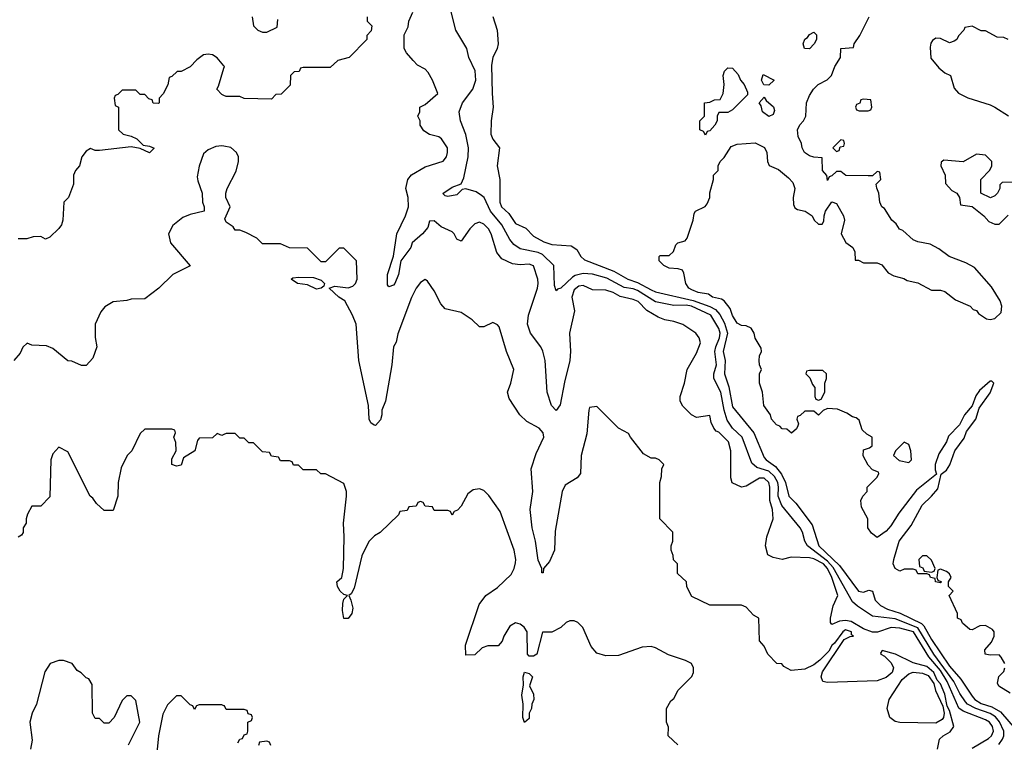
# Model space of a CAD drawing. Header units: inches. Extents: x 2380053 to 2584298, y 380219 to 546618.
# Tile 108 of 256: x 2429096 to 2433453, y 462201 to 465397. Entities that reach past the tile are written whole.
import ezdxf

# ---------------------------------------------------------------- set-up
doc = ezdxf.new("R2010")
doc.units = ezdxf.units.IN
doc.header["$MEASUREMENT"] = 0
doc.layers.add('C4426', color=7, linetype='Continuous')
doc.layers.add('C4436', color=7, linetype='Continuous')

msp = doc.modelspace()

# ---------------------------------------------------------------- linework, layer by layer
at = {"layer": 'C4426', "color": 2}
for points, elevation in [([(2430000, 465192.4), (2429970, 465228.7), (2429950, 465242), (2429930, 465244), (2429910, 465242), (2429879.8, 465220.2), (2429850, 465188), (2429810, 465168), (2429792.7, 465167.3), (2429770, 465146), (2429758, 465142), (2429751.6, 465108.4), (2429731.6, 465068.4), (2429714, 465050), (2429714, 465030), (2429710, 465026), (2429687.3, 465027.3), (2429682, 465042), (2429667.3, 465047.3), (2429650, 465066), (2429630, 465066), (2429610, 465086), (2429550, 465086), (2429530, 465066), (2429518, 465062), (2429514, 465050), (2429518, 465018), (2429534, 465010), (2429534, 464910), (2429554, 464890), (2429590, 464882), (2429614, 464870), (2429642, 464842), (2429670, 464838), (2429691.6, 464828.4), (2429670, 464808.7), (2429630, 464828), (2429590, 464835.3), (2429450, 464818), (2429430, 464818), (2429410, 464828), (2429390, 464815.3), (2429371, 464790), (2429360.7, 464750), (2429342.8, 464730), (2429334.8, 464710), (2429334, 464670), (2429312, 464610), (2429292, 464590), (2429287.3, 464510), (2429280.7, 464490), (2429270, 464474), (2429230, 464435.3), (2429210, 464426), (2429190, 464438), (2429156.4, 464436.4), (2429128.4, 464428.4), (2429090, 464428)], 54), ([(2430000, 465062), (2429990, 465066), (2429968.7, 465090), (2429976.4, 465103.6), (2430000, 465183.2)], 54), ([(2430000, 464837.5), (2429990, 464839.3), (2429964, 464836), (2429930, 464821.2), (2429910, 464804), (2429890, 464748.7), (2429882, 464702), (2429883.7, 464683.7), (2429904, 464630), (2429904.7, 464590), (2429912, 464570), (2429912, 464550), (2429850, 464536), (2429817.5, 464522.5), (2429773.2, 464486.8), (2429754.8, 464450), (2429762.8, 464410), (2429851.1, 464308.9), (2429774, 464270), (2429712, 464210), (2429650, 464162), (2429590, 464161.2), (2429570, 464155.1), (2429510.5, 464149.5), (2429472.7, 464127.3), (2429454.9, 464105.1), (2429430.7, 464050), (2429430.9, 463990.9), (2429438, 463950), (2429419.8, 463900.2), (2429390, 463868), (2429370, 463868), (2429327.3, 463887.3), (2429310, 463888), (2429243.1, 463943.1), (2429214.6, 463954.6), (2429150, 463958), (2429130, 463966), (2429110, 463948), (2429098.5, 463921.5), (2429071, 463890)], 58), ([(2430000, 463562), (2429990, 463558), (2429970, 463566), (2429950, 463548), (2429890, 463546), (2429883.6, 463536.4), (2429871.3, 463490), (2429821, 463459), (2429810, 463426), (2429790, 463422), (2429769, 463430), (2429770, 463454), (2429788, 463490), (2429787.3, 463527.3), (2429778, 463550), (2429786, 463570), (2429782, 463582), (2429770, 463586), (2429650, 463586), (2429630, 463566), (2429592, 463490), (2429572, 463470), (2429545.4, 463414.6), (2429531.3, 463350), (2429530.9, 463289.1), (2429510, 463226), (2429470, 463226), (2429436.4, 463256.4), (2429420.4, 463280.4), (2429408, 463290), (2429310, 463486), (2429270, 463506), (2429243.6, 463476.4), (2429234, 463450), (2429230, 463286), (2429190, 463246), (2429150, 463246), (2429131.3, 463210), (2429124.7, 463190), (2429124.7, 463170), (2429112, 463150), (2429111.1, 463128.9), (2429103.6, 463116.4), (2429090, 463108)], 62), ([(2429578, 462190), (2429628, 462290), (2429610, 462386), (2429590, 462406), (2429570, 462406), (2429550, 462386), (2429514, 462310), (2429490, 462286), (2429470, 462286), (2429450, 462306), (2429430, 462306), (2429418, 462330), (2429416.4, 462456.4), (2429402, 462482), (2429390, 462486), (2429368.4, 462508.4), (2429350, 462518), (2429328.7, 462548.7), (2429290, 462562), (2429270, 462562), (2429231.1, 462548.9), (2429207.5, 462512.5), (2429170.8, 462370), (2429150.9, 462329.1), (2429141, 462290), (2429151.3, 462210), (2429144.7, 462170)], 66), ([(2430000, 462362.7), (2429990, 462366), (2429890, 462366), (2429878, 462362), (2429870, 462346), (2429862, 462362), (2429850, 462366), (2429810, 462406), (2429790, 462406), (2429750, 462366), (2429730, 462326), (2429711.1, 462228.9), (2429701, 462139)], 66)]:
    msp.add_lwpolyline(points, dxfattribs=dict(at, elevation=elevation))
at = {"layer": 'C4436', "color": 2}
for points, elevation in [([(2433310, 462175.5), (2433382.5, 462217.5), (2433395.8, 462230), (2433404.8, 462250), (2433401, 462270), (2433386.3, 462290), (2433370, 462300.9), (2433270, 462339.2), (2433251.5, 462351.5), (2433199.9, 462470), (2433170, 462518.5), (2433118.2, 462578.2), (2433050.8, 462690), (2432990, 462706), (2432952, 462708), (2432892.1, 462687.9), (2432870, 462688.3), (2432830, 462703.1), (2432775.1, 462735.1), (2432750, 462739.8), (2432723.6, 462736.4), (2432690, 462722), (2432684, 462730), (2432684, 462750), (2432695.1, 462804.9), (2432715.6, 462850), (2432690, 462929.4), (2432670.6, 462970), (2432652.3, 462990), (2432610, 463012.8), (2432590, 463017.4), (2432510, 463019), (2432470, 463008.7), (2432430, 463018), (2432406, 463030), (2432395.3, 463070), (2432401.2, 463110), (2432429.3, 463190), (2432426.6, 463230), (2432415.1, 463270), (2432415.6, 463330), (2432410.9, 463350), (2432390, 463369.6), (2432370, 463369.6), (2432310, 463333.2), (2432290, 463329.2), (2432248.9, 463348.9), (2432242, 463370), (2432242, 463490), (2432232.3, 463530), (2432190, 463572.7), (2432177.2, 463577.2), (2432168, 463590), (2432155.3, 463615.3), (2432150, 463646), (2432090, 463638), (2432068.9, 463648.9), (2432030, 463688), (2432018, 463710), (2432019, 463730), (2432037.2, 463790), (2432049.2, 463850), (2432090, 463922), (2432108.4, 463968.4), (2432102, 463990), (2432088, 464010), (2432030, 464048.7), (2431990, 464062), (2431950, 464069), (2431921.5, 464081.5), (2431871.2, 464111.2), (2431832, 464150), (2431810, 464159.6), (2431752.9, 464172.9), (2431722.7, 464190), (2431690, 464200.5), (2431630, 464201.6), (2431590, 464221.6), (2431570, 464218.7), (2431550, 464202), (2431538.7, 464170), (2431550.4, 464110), (2431528.7, 464010), (2431533, 463930), (2431530.6, 463890), (2431506, 463794), (2431487.1, 463692.9), (2431470, 463668.7), (2431449.4, 463690), (2431429.5, 463749.5), (2431420.7, 463890), (2431411.4, 463931.4), (2431402.7, 463950), (2431356, 464010), (2431342.7, 464050), (2431347, 464090), (2431387, 464210), (2431389.5, 464230), (2431389.4, 464250), (2431370, 464308), (2431350, 464316), (2431310, 464312), (2431277, 464317), (2431230, 464339), (2431207.8, 464367.8), (2431182.9, 464450), (2431170, 464472.7), (2431150, 464492.3), (2431130, 464501.2), (2431110, 464494), (2431088.1, 464471.9), (2431050, 464418), (2431030, 464426), (2431019, 464450), (2431010, 464459), (2430961.2, 464481.2), (2430930, 464508), (2430910, 464506), (2430902, 464478), (2430879.1, 464450), (2430833.4, 464410), (2430827.3, 464390), (2430782.8, 464330), (2430772.2, 464270), (2430755.5, 464230), (2430750, 464222.7), (2430730, 464215.3), (2430723.7, 464223.7), (2430723.7, 464270), (2430749.5, 464350.5), (2430765.2, 464450), (2430803.7, 464530), (2430817, 464570), (2430815.1, 464610), (2430805.2, 464650), (2430814, 464690), (2430829.5, 464710.5), (2430890, 464746.8), (2430969.3, 464770.7), (2430984, 464790), (2430989, 464810), (2430989, 464830), (2430962, 464870), (2430950, 464879), (2430910, 464888.7), (2430884.7, 464904.7), (2430868, 464930), (2430868, 464950), (2430858, 464970), (2430866, 464990), (2430866, 465010), (2430890, 465022), (2430946, 465070), (2430922, 465130), (2430903.1, 465163.1), (2430890, 465178), (2430856.4, 465196.4), (2430836.4, 465216.4), (2430808, 465250), (2430798, 465270), (2430798, 465330), (2430814.6, 465365.4), (2430818, 465390), (2430835.3, 465430)], 54), ([(2433428.8, 462191.2), (2433444.9, 462215.1), (2433451.1, 462230), (2433450.9, 462250), (2433431.9, 462292), (2433413.1, 462313.1), (2433390, 462328.9), (2433326.3, 462350), (2433290, 462369.8), (2433280.2, 462380.2), (2433256.1, 462416.1), (2433229.8, 462470), (2433141.3, 462590), (2433070, 462707.4), (2432970, 462747.3), (2432870, 462758.7), (2432802.5, 462802.5), (2432781.6, 462821.6), (2432694.7, 462974.7), (2432670, 463002.5), (2432581.7, 463070), (2432569.7, 463090), (2432559.7, 463130), (2432549.6, 463150), (2432468.6, 463248.6), (2432452.5, 463290), (2432453.8, 463330), (2432449.8, 463350), (2432436.2, 463376.2), (2432410, 463400.3), (2432357, 463417), (2432335.9, 463435.9), (2432292.6, 463550), (2432250.7, 463590.7), (2432225.8, 463625.8), (2432212.4, 463670), (2432198.2, 463750), (2432166.9, 463810), (2432167.3, 463830), (2432178.9, 463870), (2432172.3, 463930), (2432175.7, 463950), (2432192.9, 463990), (2432195.2, 464010), (2432190, 464031.5), (2432154.5, 464090), (2432069.3, 464130), (2432045.6, 464134.4), (2431990, 464132.8), (2431910, 464149.8), (2431830, 464198.9), (2431810, 464207), (2431770, 464212.9), (2431694.3, 464254.3), (2431630, 464271.9), (2431590, 464275), (2431554.6, 464265.4), (2431541.7, 464258.3), (2431490, 464209.2), (2431475.3, 464204.7), (2431470, 464198), (2431462, 464222), (2431459.6, 464310), (2431410, 464358.2), (2431390, 464366.8), (2431310, 464383), (2431282, 464402), (2431264.1, 464424.1), (2431229.7, 464490), (2431179.1, 464550), (2431151.1, 464610), (2431140, 464620), (2431115.2, 464635.2), (2431070, 464649.5), (2431053.4, 464646.6), (2431030, 464622), (2430990, 464615.3), (2430978, 464618), (2430968.4, 464628.4), (2431010, 464656), (2431048.9, 464671.1), (2431062, 464698), (2431080.7, 464790), (2431081.6, 464830), (2431069.6, 464889.6), (2431046, 464950), (2431041.2, 464990), (2431056, 465030), (2431100.9, 465090), (2431114, 465130), (2431111.5, 465171.5), (2431084, 465230), (2431074, 465270), (2431025.2, 465350), (2431001.2, 465450)], 50), ([(2430634, 465410), (2430634, 465390), (2430654, 465370), (2430651.6, 465348.4), (2430632.7, 465327.3), (2430632, 465310), (2430554, 465230), (2430503.6, 465216.4), (2430470, 465186), (2430350, 465186), (2430338, 465182), (2430332.7, 465167.3), (2430310, 465166), (2430294, 465150), (2430292.7, 465107.3), (2430252.7, 465067.3), (2430230, 465066), (2430210, 465046), (2430090, 465048), (2430070, 465058), (2430010, 465058), (2430000, 465062)], 54), ([(2430124.7, 465410), (2430131.3, 465370), (2430150, 465351.3), (2430170, 465342), (2430190, 465342), (2430235.3, 465364.7), (2430238, 465398)], 54), ([(2431189.1, 465410.9), (2431209.3, 465350), (2431213.2, 465290), (2431209.3, 465270), (2431189.6, 465230), (2431184.4, 465195.6), (2431186.3, 465070), (2431191.8, 465010), (2431182, 464950), (2431181.2, 464890), (2431190, 464868.7), (2431219, 464830), (2431209, 464750), (2431221.2, 464690), (2431220.7, 464590), (2431227.6, 464570), (2431260.1, 464540.1), (2431290, 464496), (2431335.5, 464475.5), (2431370, 464439), (2431414.8, 464414.8), (2431450, 464402.7), (2431536.5, 464396.5), (2431561.2, 464381.2), (2431579, 464350), (2431595.5, 464335.5), (2431725.4, 464285.4), (2431787, 464250), (2431830, 464235), (2431890, 464202.7), (2431910, 464194), (2432075.4, 464155.4), (2432150, 464129), (2432175.4, 464115.4), (2432193.6, 464093.6), (2432214.2, 464054.2), (2432228.1, 464010), (2432208.8, 463930), (2432216.8, 463890), (2432215.1, 463830), (2432233.1, 463773.1), (2432250, 463685.2), (2432344.7, 463570), (2432390, 463461.2), (2432399.3, 463450), (2432440.9, 463420.9), (2432467.2, 463387.2), (2432483.8, 463350), (2432499.6, 463290), (2432530, 463258), (2432602, 463162), (2432631.5, 463070), (2432723, 462983), (2432807.3, 462870), (2432830, 462865.1), (2432853.2, 462873.2), (2432869.3, 462869.3), (2432880.5, 462830), (2432905.4, 462805.4), (2432935.1, 462790), (2432992.4, 462772.4), (2433085.8, 462725.8), (2433096, 462716), (2433130, 462655.1), (2433210, 462538.3), (2433259.6, 462479.6), (2433310, 462404.7), (2433322.6, 462390), (2433350, 462372.1), (2433397.3, 462357.3), (2433435.8, 462335.8), (2433500.4, 462260.4)], 46), ([(2433455.3, 462550), (2433438, 462578), (2433430, 462588), (2433390, 462586), (2433368, 462590), (2433366, 462610), (2433396.4, 462643.6), (2433408, 462670), (2433408, 462690), (2433400.4, 462700.4), (2433370, 462718), (2433343.6, 462716.4), (2433310, 462698), (2433300.4, 462700.4), (2433267.3, 462727.3), (2433262, 462742), (2433246, 462750), (2433246, 462770), (2433208.7, 462850), (2433226, 462870), (2433206, 462890), (2433206, 462910), (2433218, 462930), (2433210, 462946), (2433196.4, 462956.4), (2433170, 462966), (2433158, 462962), (2433154, 462930), (2433158, 462918), (2433174, 462910), (2433170, 462906), (2433148, 462910), (2433146, 462926), (2433126, 462930), (2433122, 462942), (2433110, 462946), (2433070, 462946), (2433062, 462962), (2433050, 462966), (2433010, 462966), (2432990, 462958), (2432969.5, 462969.5), (2432960.9, 462990), (2432963.7, 463010), (2432987, 463090), (2433040.7, 463159.3), (2433089.7, 463250.3), (2433131.1, 463288.9), (2433157.7, 463322.3), (2433173.2, 463386.8), (2433196.1, 463403.9), (2433211.2, 463428.8), (2433234, 463490), (2433274.5, 463545.5), (2433285.1, 463574.9), (2433326, 463630), (2433340.7, 463679.3), (2433390, 463746), (2433406, 463790), (2433398, 463798), (2433390, 463798), (2433343.5, 463756.5), (2433326, 463734), (2433310.9, 463689.1), (2433276, 463650), (2433254.9, 463605.1), (2433205.2, 463554.8), (2433197.3, 463530), (2433163, 463477), (2433146, 463430), (2433146.4, 463406.4), (2433152.7, 463387.3), (2433063.4, 463316.6), (2432985.2, 463214.8), (2432950, 463159), (2432930, 463135.3), (2432890, 463106), (2432865.6, 463125.6), (2432848.7, 463150), (2432848, 463190), (2432820.4, 463240.4), (2432818, 463270), (2432826, 463290), (2432846, 463310), (2432846, 463330), (2432890, 463374), (2432898, 463390), (2432895.3, 463395.3), (2432870, 463406), (2432850, 463426), (2432828.4, 463468.4), (2432830, 463494), (2432856.4, 463503.6), (2432867.3, 463512.7), (2432868, 463550), (2432844, 463564), (2432823.1, 463583.1), (2432810, 463626), (2432796.4, 463636.4), (2432780.4, 463640.4), (2432756.4, 463656.4), (2432714.6, 463674.6), (2432670, 463678), (2432651.6, 463668.4), (2432630, 463648), (2432610, 463666), (2432570, 463666), (2432550, 463646), (2432538, 463642), (2432534, 463630), (2432542, 463610), (2432539.6, 463600.4), (2432532.7, 463587.3), (2432511.6, 463568.4), (2432490, 463586), (2432470, 463588), (2432459, 463599), (2432444.7, 463604.7), (2432422, 463630), (2432418, 463650), (2432388.9, 463691.1), (2432382, 463750), (2432368.7, 463790), (2432368.7, 463830), (2432378, 463850), (2432368.7, 463870), (2432368, 463890), (2432368.7, 463910), (2432378, 463930), (2432376.4, 463943.6), (2432350, 463988), (2432345.2, 464010), (2432332.5, 464032.5), (2432310, 464042.7), (2432290, 464043.7), (2432270, 464054), (2432250, 464088.7), (2432240.2, 464120.2), (2432213.6, 464153.6), (2432201.2, 464161.2), (2432162, 464170), (2432143.2, 464183.2), (2432098, 464190), (2432070, 464202), (2432057.2, 464210), (2432044, 464230), (2432035.3, 464275.3), (2432028.7, 464288.7), (2432010, 464295.3), (2431970, 464298), (2431946, 464310), (2431926, 464330), (2431926, 464350), (2431930, 464354), (2431970, 464354), (2431988.4, 464371.6), (2431999, 464401), (2432008, 464410), (2432040.4, 464419.6), (2432049.2, 464430.8), (2432075.3, 464510), (2432080.4, 464539.6), (2432086, 464550), (2432128.9, 464571.1), (2432138, 464582), (2432149, 464610), (2432149.3, 464630.7), (2432166, 464690), (2432166, 464710), (2432186, 464730), (2432186, 464750), (2432195.3, 464770), (2432212.7, 464787.3), (2432243.7, 464836.3), (2432270, 464846), (2432350, 464852), (2432391.6, 464831.6), (2432402, 464810), (2432404.7, 464770), (2432411.6, 464751.6), (2432453.7, 464733.7), (2432498, 464698), (2432516.8, 464676.8), (2432526, 464650), (2432518, 464610), (2432519.6, 464579.6), (2432525.4, 464565.4), (2432536.9, 464556.9), (2432572, 464550), (2432602, 464530), (2432612, 464510), (2432630, 464492), (2432647.3, 464492.7), (2432654.6, 464505.4), (2432655.3, 464530), (2432662, 464550), (2432689.1, 464590.9), (2432710, 464584.7), (2432741, 464530), (2432746, 464510), (2432731.3, 464450), (2432750.9, 464410.9), (2432782, 464390), (2432791, 464370), (2432792.7, 464332.7), (2432807.3, 464332.7), (2432830, 464322), (2432890, 464322), (2432910, 464312), (2432938, 464278), (2432963.6, 464263.6), (2433008.4, 464251.6), (2433022.8, 464242.8), (2433070, 464233.4), (2433130, 464201), (2433170, 464201), (2433190, 464194.8), (2433237.3, 464157.3), (2433302, 464130), (2433315.3, 464115.3), (2433330, 464110.8), (2433338, 464098), (2433374.4, 464074.4), (2433390, 464070.8), (2433410, 464076), (2433438, 464102), (2433442, 464130), (2433433.6, 464153.6), (2433396, 464216), (2433321.2, 464301.2), (2433282, 464322), (2433208.7, 464350), (2433163.1, 464383.1), (2433124, 464404), (2433070, 464414), (2433050, 464424), (2433004, 464464), (2432989, 464470), (2432973.6, 464493.6), (2432955.3, 464510), (2432922, 464562), (2432910, 464568.7), (2432901.2, 464590), (2432898, 464630), (2432888, 464652), (2432886, 464670), (2432906, 464690), (2432902, 464722), (2432890, 464726), (2432870, 464706), (2432850, 464706), (2432751.6, 464708.4), (2432730, 464726), (2432710, 464726), (2432690, 464706), (2432678, 464702), (2432670, 464686), (2432667.3, 464707.3), (2432648.7, 464730), (2432646, 464786), (2432610, 464788.7), (2432590, 464795.3), (2432568, 464810), (2432558, 464830), (2432555.3, 464850), (2432540.9, 464880.9), (2432538, 464910), (2432547.3, 464932.7), (2432564, 464950), (2432574, 464970), (2432577.2, 465030), (2432590, 465062), (2432608.7, 465090), (2432628.7, 465110), (2432669.3, 465130.7), (2432688.7, 465150), (2432702, 465190), (2432728, 465230), (2432729, 465270), (2432786, 465274), (2432788, 465290), (2432812.9, 465327.1), (2432855.3, 465410)], 42), ([(2433469.2, 465309.2), (2433450, 465318), (2433420.4, 465320.4), (2433370, 465348), (2433350, 465348), (2433310, 465368), (2433278, 465362), (2433274, 465350), (2433250, 465326), (2433242, 465310), (2433230, 465302), (2433210, 465295.3), (2433170, 465314), (2433150, 465315.3), (2433135.3, 465304.7), (2433126.8, 465293.2), (2433124, 465276), (2433126.8, 465226.8), (2433163.5, 465183.5), (2433190, 465162), (2433214, 465150), (2433230, 465094), (2433250, 465072), (2433290.9, 465050.9), (2433390, 465021), (2433410.7, 465010.7), (2433471.1, 464971.1)], 42), ([(2430000, 465183.2), (2430002, 465190), (2430000, 465192.4)], 54), ([(2433157.6, 462170), (2433165.6, 462214.4), (2433182, 462230), (2433212.7, 462247.3), (2433229.2, 462270), (2433210, 462342), (2433200.1, 462360.1), (2433190, 462413.2), (2433170, 462459.3), (2433155.6, 462475.6), (2433140.5, 462510), (2433110, 462536.3), (2433050, 462552), (2432971.3, 462591.3), (2432912.7, 462607.3), (2432904.7, 462595.3), (2432906.8, 462590), (2432922, 462582), (2432952.4, 462552.4), (2432962.4, 462530), (2432957.1, 462510), (2432930, 462487.8), (2432890, 462473.3), (2432670, 462465.6), (2432650, 462469.5), (2432641.6, 462490), (2432648, 462512), (2432744.2, 462655.8), (2432770, 462668.2), (2432786, 462670), (2432776.4, 462676.4), (2432777, 462690), (2432750, 462698), (2432738, 462690), (2432701.4, 462638.6), (2432690, 462629.2), (2432675.8, 462604.2), (2432636.5, 462563.5), (2432610, 462543.7), (2432570, 462524), (2432510, 462518), (2432476.4, 462536.4), (2432468, 462548), (2432446, 462550), (2432406, 462590), (2432390, 462626), (2432368.7, 462650), (2432366, 462750), (2432343.1, 462763.1), (2432310, 462798), (2432290, 462808), (2432150, 462808), (2432070, 462846), (2432048.4, 462888.4), (2432046, 462910), (2432007.3, 462947.3), (2432006, 462990), (2431988.4, 463008.4), (2431987.3, 463027.3), (2431978, 463050), (2431978, 463070), (2431986, 463090), (2431986, 463130), (2431928, 463190), (2431928, 463350), (2431936.4, 463376.4), (2431938, 463410), (2431946, 463430), (2431926, 463450), (2431910, 463458), (2431890, 463458), (2431856.4, 463476.4), (2431798, 463550), (2431790, 463566), (2431746, 463590), (2431650, 463686), (2431618, 463682), (2431614, 463670), (2431605.4, 463565.4), (2431580.7, 463470), (2431578, 463390), (2431562, 463370), (2431510, 463338), (2431496, 463310), (2431465.2, 463134.8), (2431462.8, 463050), (2431439.8, 463000.2), (2431414, 462970), (2431412, 462950), (2431406, 462950), (2431406, 462970), (2431390, 463006), (2431378, 463090), (2431363.7, 463150), (2431355.1, 463230), (2431366, 463310), (2431359.3, 463410), (2431381.2, 463478.8), (2431415.1, 463550), (2431412.3, 463570), (2431394, 463590), (2431340.2, 463620.2), (2431308.7, 463650), (2431262, 463722), (2431254, 463750), (2431269, 463790), (2431282, 463850), (2431249.4, 463929.4), (2431218, 464038), (2431210, 464048), (2431190, 464058), (2431150, 464038), (2431130, 464038), (2431098, 464070), (2431050, 464102), (2430978, 464118), (2430960.2, 464140.2), (2430930, 464198), (2430900.4, 464240.4), (2430890, 464248), (2430870, 464235.3), (2430851, 464210), (2430830, 464168), (2430770, 464008), (2430762, 463970), (2430750.8, 463950), (2430743, 463870), (2430714.8, 463710), (2430698.8, 463670), (2430699.1, 463650), (2430693, 463627), (2430670, 463602), (2430664, 463604), (2430650, 463614), (2430642, 463630), (2430639.3, 463690), (2430597.2, 463890), (2430585.2, 464050), (2430569.2, 464090), (2430534.2, 464154.2), (2430508.7, 464170), (2430466, 464210), (2430490, 464218.8), (2430550, 464211.3), (2430570, 464218), (2430582, 464230), (2430588.7, 464250), (2430586, 464330), (2430530, 464386), (2430510, 464386), (2430450, 464326), (2430430, 464326), (2430370, 464386), (2430290, 464388), (2430250, 464406), (2430170, 464406), (2430146, 464430), (2430096.4, 464456.4), (2430070, 464466), (2430050, 464466), (2430040.4, 464480.4), (2430010, 464502), (2430004, 464516), (2430028, 464570), (2430008, 464610), (2430008.7, 464630), (2430014, 464650), (2430053.6, 464726.4), (2430064.5, 464770), (2430063.7, 464790), (2430055.1, 464810), (2430030, 464832), (2430000, 464837.5)], 58), ([(2433530, 464678), (2433443.6, 464676.4), (2433432.7, 464667.3), (2433432, 464650), (2433422, 464630), (2433410, 464618), (2433390.9, 464609.1), (2433349.1, 464629.1), (2433348, 464690), (2433388.9, 464731.1), (2433398, 464750), (2433398, 464770), (2433370, 464798), (2433330, 464802), (2433271.1, 464768.9), (2433184.7, 464775.3), (2433172.7, 464767.3), (2433172, 464750), (2433191.3, 464710), (2433192.7, 464672.7), (2433221, 464641), (2433242, 464630), (2433254, 464610), (2433258, 464578), (2433310, 464571.3), (2433362, 464530), (2433384.7, 464504.7), (2433410, 464492), (2433430, 464492), (2433470, 464532)], 42), ([(2432008, 462190), (2431966, 462230), (2431967.3, 462267.3), (2431958, 462290), (2431958, 462350), (2431976.4, 462383.6), (2431990, 462394), (2432010, 462432), (2432070, 462492), (2432077.2, 462510), (2432077.2, 462530), (2432068, 462550), (2432042.7, 462562.7), (2431967.2, 462587.2), (2431910, 462619), (2431890, 462625.2), (2431850, 462620.9), (2431745.2, 462585.2), (2431690, 462584), (2431650, 462595.3), (2431624.7, 462624.7), (2431588.4, 462708.4), (2431566, 462730), (2431550, 462738), (2431530, 462738), (2431514, 462730), (2431490, 462708), (2431450, 462688), (2431410, 462688), (2431384.7, 462590), (2431370, 462581.2), (2431350, 462581.2), (2431343.7, 462590), (2431341.2, 462690), (2431328.7, 462710), (2431310, 462724), (2431290, 462728.7), (2431264.9, 462715.1), (2431238, 462670), (2431231.6, 462648.4), (2431212.7, 462627.3), (2431167.3, 462627.3), (2431142, 462618), (2431110, 462588), (2431070, 462586), (2431068.9, 462631.1), (2431129.3, 462810.7), (2431158, 462850), (2431210, 462886), (2431270, 462942.8), (2431284.5, 462970), (2431290, 462994), (2431291.6, 463010), (2431284.5, 463050), (2431221.5, 463221.5), (2431172.5, 463292.5), (2431150, 463315.3), (2431130, 463322), (2431102, 463318), (2431079.6, 463300.4), (2431050, 463246), (2431032.7, 463227.3), (2431018, 463222), (2431010, 463206), (2431002, 463222), (2430990, 463226), (2430930, 463226), (2430922, 463242), (2430890, 463246), (2430882, 463262), (2430870, 463266), (2430858, 463262), (2430850, 463246), (2430818, 463242), (2430810, 463226), (2430778, 463222), (2430772.7, 463207.3), (2430691.1, 463128.9), (2430665.4, 463114.6), (2430642, 463090), (2430630, 463068), (2430610, 463026), (2430576.7, 462883.3), (2430562.8, 462857.2), (2430552, 462850), (2430562, 462830), (2430570, 462794), (2430566, 462770), (2430550, 462748), (2430530, 462748), (2430523.9, 462783.9), (2430525.6, 462814.4), (2430530, 462834), (2430546, 462850), (2430530, 462854), (2430514, 462870), (2430502, 462890), (2430499, 462910), (2430520.9, 462930), (2430529.4, 462970), (2430532.3, 463110), (2430529, 463170), (2430542, 463290), (2430542, 463310), (2430530, 463346), (2430450, 463388), (2430428.4, 463388.4), (2430410, 463406), (2430350, 463406), (2430330, 463426), (2430307.3, 463427.3), (2430302, 463442), (2430290, 463446), (2430250, 463446), (2430242, 463462), (2430210, 463466), (2430202, 463482), (2430170, 463486), (2430130, 463526), (2430110, 463526), (2430090, 463546), (2430070, 463546), (2430050, 463566), (2430010, 463566), (2430000, 463562)], 62), ([(2433478, 462418), (2433428.9, 462448.9), (2433423.1, 462463.1), (2433428.4, 462491.6), (2433450, 462514), (2433455.3, 462530)], 42), ([(2430062, 462198), (2430070, 462214), (2430082, 462218), (2430090, 462234), (2430102, 462238), (2430106, 462250), (2430106, 462290), (2430122, 462298), (2430126, 462310), (2430122, 462322), (2430107.3, 462327.3), (2430102, 462342), (2430090, 462346), (2430010, 462346), (2430002, 462362), (2430000, 462362.7)], 66), ([(2430207.3, 462187.3), (2430202, 462202), (2430190, 462206), (2430158, 462202), (2430152.7, 462187.3)], 66)]:
    msp.add_lwpolyline(points, dxfattribs=dict(at, elevation=elevation))
for points, elevation in [([(2432590, 465268), (2432568.9, 465268.9), (2432562, 465290), (2432570, 465311.3), (2432582, 465318), (2432590, 465331.3), (2432610, 465342), (2432622, 465330), (2432622, 465310), (2432612, 465290)], 42), ([(2432130, 464886), (2432122, 464902), (2432106, 464910), (2432106, 464950), (2432126, 464970), (2432126, 465030), (2432150, 465032), (2432170, 465042), (2432195.3, 465044.7), (2432208.7, 465071.3), (2432213.2, 465110), (2432209.2, 465150.8), (2432215.3, 465170), (2432230, 465184.7), (2432250, 465182), (2432275.3, 465155.3), (2432286, 465130), (2432301, 465110), (2432316.9, 465076.9), (2432316, 465064), (2432250, 464998), (2432230, 464986), (2432190, 464986), (2432182, 464970), (2432182, 464950), (2432172, 464930), (2432150, 464906), (2432138, 464902)], 42), ([(2432410, 465108), (2432388.4, 465108.4), (2432378, 465130), (2432386, 465154), (2432434, 465130)], 42), ([(2432410, 464968.7), (2432382, 464990), (2432376.4, 465016.4), (2432368, 465030), (2432390, 465054), (2432399.6, 465039.6), (2432432, 465012), (2432436, 464996), (2432430, 464978)], 42), ([(2432830, 465046), (2432818, 465042), (2432812.7, 465027.3), (2432798, 465022), (2432794, 465010), (2432798, 464998), (2432810, 464994), (2432850, 464994), (2432862, 464998), (2432866, 465010), (2432862, 465042)], 42), ([(2432730, 464866), (2432694, 464830), (2432710, 464814), (2432722, 464818), (2432726, 464834), (2432742, 464838), (2432746, 464850), (2432742, 464862)], 42), ([(2430410, 464205.2), (2430370, 464224), (2430326, 464230), (2430298, 464250), (2430304.7, 464255.3), (2430330, 464258.8), (2430396.9, 464256.9), (2430430, 464244.7), (2430444.7, 464230), (2430442, 464218), (2430430, 464209.2)], 58), ([(2432650, 463846), (2432590, 463846), (2432578, 463842), (2432574, 463830), (2432592.7, 463812.7), (2432603.6, 463783.6), (2432614, 463770), (2432614, 463730), (2432618, 463718), (2432630, 463714), (2432642, 463718), (2432658, 463750), (2432658, 463790), (2432666, 463810), (2432666, 463830)], 42), ([(2433010, 463528), (2432971.3, 463490), (2432962, 463470), (2432986.8, 463446.8), (2433030, 463438), (2433042, 463450), (2433039, 463490), (2433030, 463518)], 42), ([(2433110, 463026), (2433090, 463026), (2433074, 463010), (2433078, 462978), (2433092.7, 462972.7), (2433098, 462958), (2433130, 462954), (2433142, 462958), (2433146, 462970), (2433130, 463006)], 42), ([(2431330, 462288), (2431322, 462310), (2431324, 462370), (2431317.2, 462410), (2431325.6, 462454.4), (2431323.7, 462490), (2431330, 462511), (2431350, 462504.7), (2431364.7, 462490), (2431352, 462450), (2431370, 462414), (2431371.3, 462390), (2431362, 462370), (2431361, 462350), (2431351, 462330), (2431350, 462306)], 62), ([(2433150, 462285.1), (2432990, 462288.5), (2432970, 462292.6), (2432945.6, 462310), (2432933.6, 462350), (2432943.6, 462390), (2433000.8, 462479.2), (2433030, 462503.1), (2433050, 462510.7), (2433090, 462506.7), (2433116, 462496), (2433141.1, 462461.1), (2433148.7, 462430), (2433181.1, 462361.1), (2433186.4, 462330), (2433183.8, 462310), (2433178.3, 462301.7)], 58)]:
    msp.add_lwpolyline(points, close=True, dxfattribs=dict(at, elevation=elevation))

doc.saveas('drawing.dxf')
